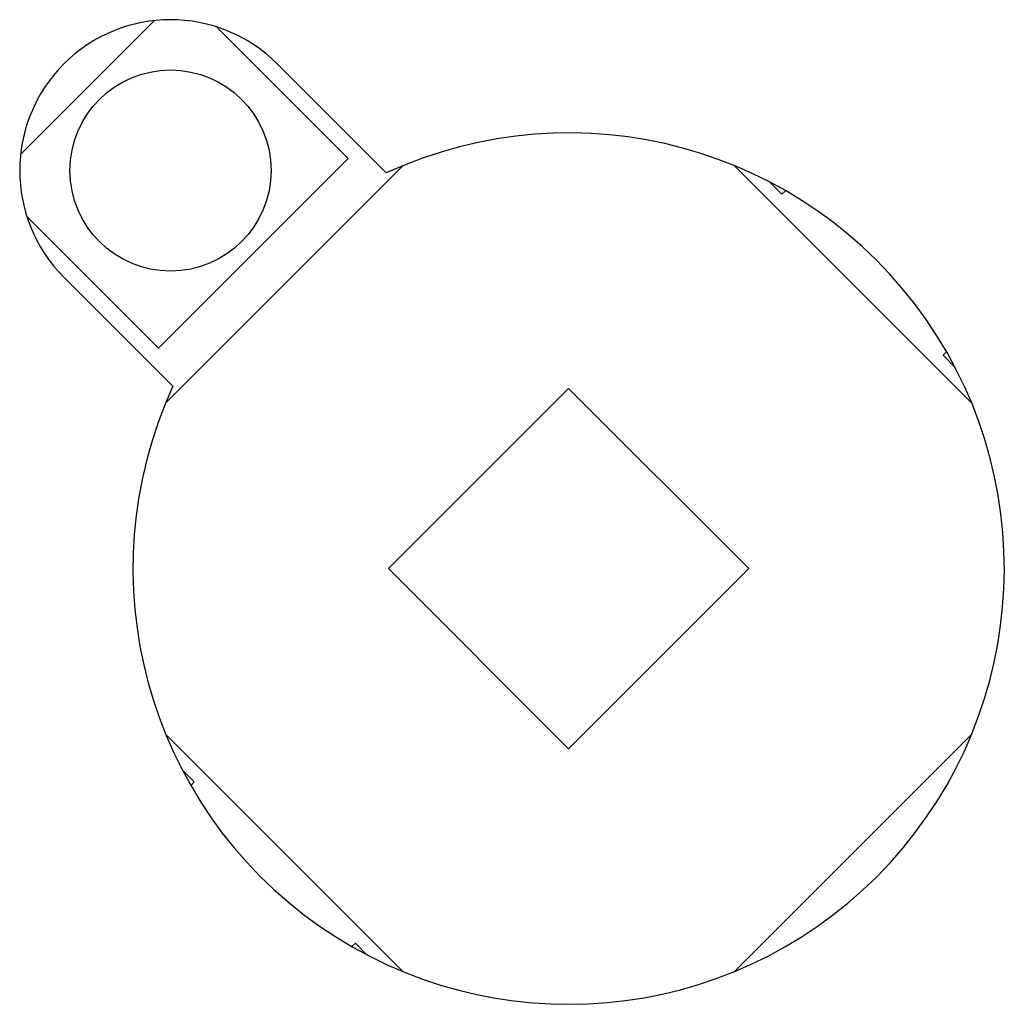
# Model space of a CAD drawing. Header units: millimetres. Extents: x 7187 to 8806, y -3756 to -2918.
# Tile 63 of 250: x 7499 to 7513, y -3205 to -3191. Entities that reach past the tile are written whole.
import ezdxf

# ---------------------------------------------------------------- set-up
doc = ezdxf.new("R2010")
doc.units = ezdxf.units.MM
doc.header["$LTSCALE"] = 3

msp = doc.modelspace()

# ---------------------------------------------------------------- linework, layer by layer
at = {"linetype": 'Continuous', "lineweight": 30}
for p, q in [((7500.526, -3190.749), (7498.526, -3192.749)), ((7503.415, -3192.81), (7501.448, -3190.844)), ((7503.982, -3193.023), (7502.354, -3191.396)), ((7500.586, -3195.638), (7503.415, -3192.81)), ((7504.228, -3192.916), (7500.692, -3196.451)), ((7512.713, -3196.451), (7509.178, -3192.916)), ((7509.706, -3193.162), (7509.885, -3193.34)), ((7509.885, -3193.34), (7509.937, -3193.288)), ((7498.62, -3193.672), (7500.586, -3195.638)), ((7499.172, -3194.578), (7500.8, -3196.205)), ((7512.341, -3195.692), (7512.289, -3195.744)), ((7512.289, -3195.744), (7512.467, -3195.922)), ((7506.703, -3196.239), (7504.016, -3198.926)), ((7509.39, -3198.926), (7506.703, -3196.239)), ((7504.016, -3198.926), (7506.703, -3201.613)), ((7506.703, -3201.613), (7509.39, -3198.926)), ((7500.692, -3201.401), (7504.228, -3204.937)), ((7509.178, -3204.937), (7512.713, -3201.401)), ((7501.116, -3202.108), (7500.938, -3201.93)), ((7501.064, -3202.16), (7501.116, -3202.108)), ((7503.521, -3204.512), (7503.468, -3204.565)), ((7503.699, -3204.691), (7503.521, -3204.512))]:
    msp.add_line(p, q, dxfattribs=at)
msp.add_circle((7500.763, -3192.987), 1.5, dxfattribs=at)
for centre, radius, start, end in [((7500.763, -3192.987), 2.25, 45, 225), ((7506.703, -3198.926), 6.5, 155.2522, 114.7478)]:
    msp.add_arc(centre, radius, start, end, dxfattribs=at)

doc.saveas('drawing.dxf')
